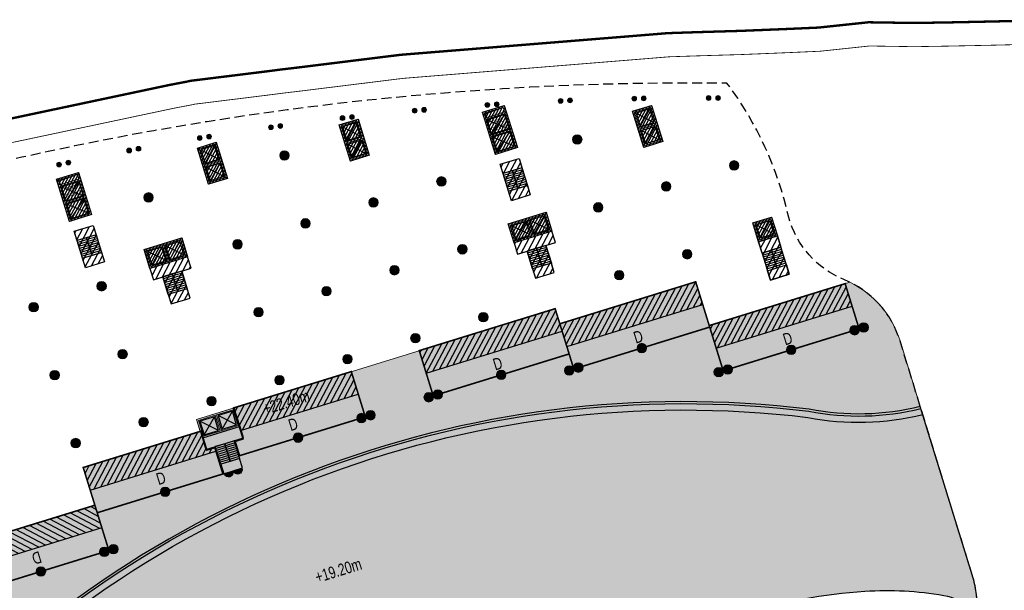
# Model space of a CAD drawing. Header units: millimetres. Extents: x -1402 to -179, y -280 to 6164.
# Tile 89 of 212: x -646 to -521, y 2191 to 2263. Entities that reach past the tile are written whole.
import ezdxf

# ---------------------------------------------------------------- set-up
doc = ezdxf.new("R2010")
doc.units = ezdxf.units.MM
for name, pattern in [('AJN-Limite', [1.25, 0.5, -0.25, 0, -0.25, 0, -0.25]), ('AJN-Projection', [0.375, 0.25, -0.125]), ('DASH', [0.35, 0.25, -0.1])]:
    doc.linetypes.add(name, pattern=pattern)
doc.layers.get('0').update_dxf_attribs({"linetype": 'CONTINUOUS'})
for name, color, linetype, lineweight in [('AJN-2-POT 120', 2, 'CONTINUOUS', 20), ('AJN-2-POT 60', 2, 'CONTINUOUS', 20), ('AJN-2-SBT-C', 2, 'CONTINUOUS', 20), ('AJN-5-ASC-C', 230, 'CONTINUOUS', 30), ('AJN-7-500-A', 10, 'CONTINUOUS', 18), ('AJN-8-252-H', 252, 'CONTINUOUS', 20), ('GEO-1-LIM-V', 10, 'AJN-Limite', 25)]:
    doc.layers.add(name, color=color, linetype=linetype, lineweight=lineweight)
for name, color, linetype, true_color in [('AJN-2-SBT-H', 7, 'CONTINUOUS', 0x6e6e6e), ('AJN-9-SRF-MARINHORIZON-CIRCULATION 50 %', 7, 'CONTINUOUS', 0xff80ff), ('AJN-9-SRF-MARINHORIZON-CIRUCLATION 100 %', 7, 'CONTINUOUS', 0xd100d1), ('AJN-9-SRF-MARINHORIZON-HOUSING DUPLEX', 7, 'CONTINUOUS', 0x96cd7e)]:
    doc.layers.add(name, color=color, linetype=linetype, true_color=true_color)
for name, color, linetype in [('AJN-2-SBT-P', 251, 'AJN-Projection'), ('AJN-2-SBT-V', 51, 'CONTINUOUS'), ('AJN-8-251-H', 251, 'CONTINUOUS'), ('AJN-8-254-H', 254, 'CONTINUOUS')]:
    doc.layers.add(name, color=color, linetype=linetype)
doc.layers.add('AJN-6-Etang', color=7, linetype='CONTINUOUS', lineweight=15, true_color=0x46a499)
doc.styles.get("Standard").update_dxf_attribs({"font": 'rs.shx', "bigfont": 'hztxt.shx'})

# ---------------------------------------------------------------- blocks, each defined once
blk = doc.blocks.new('1.20diam')
at = {"layer": 'AJN-2-SBT-H'}
h = blk.add_hatch(color=256, dxfattribs=at)
h.dxf.hatch_style = 1
edge = h.paths.add_edge_path()
edge.add_arc((0, 0), 0.6, 0, 360)
at = {"layer": 'AJN-2-POT 120', "linetype": 'Continuous'}
blk.add_circle((0, 0), 0.6, dxfattribs=at)
blk = doc.blocks.new('0.60diam')
at = {"layer": 'AJN-2-SBT-H'}
h = blk.add_hatch(color=256, dxfattribs=at)
h.dxf.hatch_style = 1
edge = h.paths.add_edge_path()
edge.add_arc((0, 5.684341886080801e-14), 0.3, 0, 360)
at = {"layer": 'AJN-2-POT 60', "linetype": 'Continuous'}
blk.add_circle((0, 5.684341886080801e-14), 0.3, dxfattribs=at)
blk = doc.blocks.new('POT 2X0.6')
at = {"layer": 'AJN-2-POT 60'}
for p in [(-0.599999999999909, 0), (-0.599999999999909, 0), (0.6000000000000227, 0), (0.6000000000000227, 0)]:
    blk.add_blockref('0.60diam', p, dxfattribs=at)
blk = doc.blocks.new('A$C46E24FA1')
at = {"layer": 'AJN-2-SBT-V', "linetype": 'Continuous'}
for p, q in [((-2.273736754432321e-13, 2.340000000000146), (1.249999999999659, 2.340000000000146)), ((0, 0), (0, 2.3400000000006)), ((-3.410605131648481e-13, 2.079999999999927), (1.249999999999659, 2.079999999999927)), ((-2.273736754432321e-13, 1.819999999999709), (1.249999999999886, 1.820000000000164)), ((-1.13686837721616e-13, 1.559999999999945), (1.249999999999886, 1.559999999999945)), ((0, 1.299999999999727), (1.25, 1.300000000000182)), ((1.250000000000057, 2.3400000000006), (1.250000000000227, 0)), ((0, 1.039999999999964), (1.250000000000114, 1.039999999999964)), ((0, 0.7799999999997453), (1.249999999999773, 0.7800000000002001)), ((0, 0.5199999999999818), (1.25, 0.5199999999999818)), ((-1.13686837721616e-13, 0.2600000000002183), (1.25, 0.2600000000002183)), ((0, 0), (1.250000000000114, 0))]:
    blk.add_line(p, q, dxfattribs=at)
blk = doc.blocks.new('A$C0264420A')
at = {"layer": 'AJN-9-SRF-MARINHORIZON-CIRCULATION 50 %'}
h = blk.add_hatch(dxfattribs=at)
h.set_pattern_fill('ANSI31', color=256, scale=0.2)
h.set_pattern_definition([(45, (501.2276971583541, -440.6539288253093), (-0.4490128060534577, 0.4490128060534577), [])])
h.paths.add_polyline_path([(-1.250000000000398, 4.840000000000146), (1.250000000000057, 4.840000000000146), (1.250000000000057, 0), (-1.250000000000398, 0)])
at = {"layer": 'AJN-2-SBT-V', "flags": 128}
for points in [[(-1.250000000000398, 3.590000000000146), (-1.250000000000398, 4.840000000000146), (1.249999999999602, 4.840000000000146), (1.249999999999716, 3.590000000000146), (-1.250000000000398, 3.590000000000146)], [(-1.250000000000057, 0), (-1.250000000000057, 1.25), (1.249999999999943, 1.25), (1.250000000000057, 0), (-1.250000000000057, 0)]]:
    blk.add_lwpolyline(points, dxfattribs=at)
at = {"layer": 'AJN-9-SRF-MARINHORIZON-CIRCULATION 50 %'}
blk.add_lwpolyline([(-1.250000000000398, 4.840000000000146), (1.250000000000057, 4.840000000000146), (1.250000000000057, 0), (-1.250000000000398, 0)], close=True, dxfattribs=at)
at = {"linetype": 'Continuous', "rotation": 180}
for p in [(-3.410605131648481e-13, 3.590000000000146), (1.249999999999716, 3.590000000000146)]:
    blk.add_blockref('A$C46E24FA1', p, dxfattribs=at)
blk = doc.blocks.new('A$C63A44B90')
at = {"layer": 'AJN-2-SBT-H'}
h = blk.add_hatch(color=256, dxfattribs=at)
h.dxf.hatch_style = 1
h.paths.add_polyline_path([(-1.449999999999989, 0), (1.449999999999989, 8.881784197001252e-16), (1.449999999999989, 5.600000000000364), (-1.449999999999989, 5.600000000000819)])
h.paths.add_polyline_path([(-1.25, 4.799999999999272), (1.25, 4.799999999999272), (1.249999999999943, 5.400000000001), (-1.250000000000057, 5.400000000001)], flags=16)
h.paths.add_polyline_path([(1.25, 4.599999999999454), (1.25, 2.499999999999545), (-1.25, 2.499999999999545), (-1.25, 4.599999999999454)], flags=16)
h.paths.add_polyline_path([(1.149999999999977, 4.5), (1.149999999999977, 2.599999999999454), (-1.150000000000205, 2.599999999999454), (-1.150000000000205, 4.5)], flags=0)
h.paths.add_polyline_path([(1.25, 2.299999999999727), (1.25, 0.1999999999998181), (-1.25, 0.1999999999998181), (-1.25, 2.299999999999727)], flags=16)
h.paths.add_polyline_path([(1.149999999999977, 2.199999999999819), (1.149999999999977, 0.2999999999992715), (-1.150000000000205, 0.2999999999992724), (-1.150000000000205, 2.199999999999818)], flags=0)
h.paths.add_polyline_path([(-0.9275884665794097, 2.59974879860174), (0.9249672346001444, 2.599748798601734), (0.9249672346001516, 4.498285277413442), (-0.9275884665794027, 4.498285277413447)], flags=8)
at = {"layer": 'AJN-9-SRF-MARINHORIZON-CIRUCLATION 100 %'}
h = blk.add_hatch(dxfattribs=at)
h.set_pattern_fill('ANSI31', color=256, scale=0.1, angle=342.8336973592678)
h.set_pattern_definition([(44.99999999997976, (4295.467990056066, -2573.973389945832), (-0.2245064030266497, 0.2245064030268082), [])])
h.paths.add_polyline_path([(1.449999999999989, 0), (1.450000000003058, 5.599999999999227), (-1.449999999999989, 5.600000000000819), (-1.449999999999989, 8.881784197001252e-16)])
at = {"layer": 'AJN-2-SBT-C', "flags": 128}
for points in [[(-1.449999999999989, 0), (1.449999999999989, 0), (1.449999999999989, 5.600000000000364), (-1.449999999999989, 5.600000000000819)], [(-1.250000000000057, 5.400000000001), (1.249999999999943, 5.400000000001), (1.25, 4.799999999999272), (-1.25, 4.799999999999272)], [(1.25, 2.499999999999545), (-1.25, 2.499999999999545), (-1.25, 4.599999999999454), (1.25, 4.599999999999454)], [(-1.25, 0.1999999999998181), (-1.25, 2.299999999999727), (1.25, 2.299999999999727), (1.25, 0.1999999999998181)]]:
    blk.add_lwpolyline(points, close=True, dxfattribs=at)
at = {"layer": 'AJN-5-ASC-C'}
for p, q in [((1.149999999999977, 4.5), (-1.150000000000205, 2.599999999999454)), ((-1.150000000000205, 4.5), (1.149999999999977, 2.599999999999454)), ((1.149999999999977, 0.2999999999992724), (-1.150000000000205, 2.199999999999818)), ((-1.150000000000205, 0.2999999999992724), (1.149999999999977, 2.199999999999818))]:
    blk.add_line(p, q, dxfattribs=at)
at = {"layer": 'AJN-5-ASC-C', "flags": 128}
for points in [[(1.149999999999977, 4.5), (1.149999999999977, 2.599999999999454), (-1.150000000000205, 2.599999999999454), (-1.150000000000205, 4.5)], [(1.149999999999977, 0.2999999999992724), (1.149999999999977, 2.199999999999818), (-1.150000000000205, 2.199999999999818), (-1.150000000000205, 0.2999999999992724)]]:
    blk.add_lwpolyline(points, close=True, dxfattribs=at)
at = {"layer": 'AJN-8-251-H', "flags": 128}
blk.add_lwpolyline([(1.249999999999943, 5.400000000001), (-1.149999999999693, 5.300000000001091), (-1.249999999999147, 4.800000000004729)], dxfattribs=at)
at = {"layer": 'AJN-9-SRF-MARINHORIZON-CIRUCLATION 100 %'}
blk.add_lwpolyline([(-1.449999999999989, 5.600000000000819), (1.450000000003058, 5.599999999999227), (1.449999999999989, 0), (-1.449999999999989, 0)], close=True, dxfattribs=at)
at = {"layer": 'AJN-7-500-A', "insert": (-1.13686837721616e-13, 3.549999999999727), "char_height": 0.5, "attachment_point": 5}
blk.add_mtext_dynamic_manual_height_columns('{\\fSwis721 LtCn BT|b0|i0|c0|p34;FIRE\\PFITING}', width=11.10498822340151, gutter_width=35.69431197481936, heights=[0], dxfattribs=at)
blk = doc.blocks.new('A$C122A62CA')
at = {"layer": 'AJN-2-SBT-H'}
h = blk.add_hatch(color=256, dxfattribs=at)
h.dxf.hatch_style = 1
h.paths.add_polyline_path([(-1.250000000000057, -4.799999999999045), (1.249999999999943, -4.799999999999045), (1.249999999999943, 2.273736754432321e-13), (-1.249999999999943, -2.273736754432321e-13)])
h.paths.add_polyline_path([(1.050000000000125, -4.599999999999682), (1.050000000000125, -2.499999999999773), (-1.050000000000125, -2.499999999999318), (-1.050000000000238, -4.599999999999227)], flags=16)
h.paths.add_polyline_path([(1.050000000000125, -2.299999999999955), (-1.050000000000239, -2.2999999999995), (-1.050000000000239, -0.1999999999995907), (1.050000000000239, -0.2000000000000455)], flags=16)
at = {"layer": 'AJN-9-SRF-MARINHORIZON-CIRUCLATION 100 %'}
h = blk.add_hatch(dxfattribs=at)
h.set_pattern_fill('ANSI31', color=256, scale=0.1, angle=342.8336973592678)
h.set_pattern_definition([(44.99999999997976, (4295.667990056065, -2579.573389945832), (-0.2245064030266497, 0.2245064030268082), [])])
h.paths.add_polyline_path([(1.249999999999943, -4.799999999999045), (1.249999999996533, -6.822320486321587e-13), (-1.250000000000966, 6.821210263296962e-13), (-1.250000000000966, -4.799999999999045)])
at = {"layer": 'AJN-2-SBT-C', "flags": 128}
for points in [[(-1.249999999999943, -2.273736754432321e-13), (1.249999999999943, 2.273736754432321e-13), (1.249999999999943, -4.799999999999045), (-1.250000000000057, -4.799999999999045)], [(-1.050000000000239, -0.1999999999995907), (-1.050000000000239, -2.2999999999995), (1.050000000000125, -2.299999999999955), (1.050000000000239, -0.2000000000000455)], [(1.050000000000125, -4.599999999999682), (1.050000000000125, -2.499999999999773), (-1.050000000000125, -2.499999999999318), (-1.050000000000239, -4.599999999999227)]]:
    blk.add_lwpolyline(points, close=True, dxfattribs=at)
at = {"layer": 'AJN-5-ASC-C'}
for p, q in [((-0.9000000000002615, -0.3499999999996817), (0.9000000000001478, -2.149999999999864)), ((-0.9000000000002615, -2.149999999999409), (0.9000000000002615, -0.3500000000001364)), ((-0.9000000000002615, -4.449999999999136), (0.9000000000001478, -2.649999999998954)), ((-0.9000000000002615, -2.649999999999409), (0.9000000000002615, -4.449999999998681))]:
    blk.add_line(p, q, dxfattribs=at)
for points in [[(-0.9000000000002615, -0.3499999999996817), (-0.9000000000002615, -2.149999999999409), (0.9000000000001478, -2.149999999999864), (0.9000000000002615, -0.3500000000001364)], [(-0.9000000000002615, -4.449999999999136), (-0.9000000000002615, -2.649999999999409), (0.9000000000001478, -2.649999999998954), (0.9000000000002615, -4.449999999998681)]]:
    blk.add_lwpolyline(points, close=True, dxfattribs=at)
at = {"layer": 'AJN-9-SRF-MARINHORIZON-CIRUCLATION 100 %'}
blk.add_lwpolyline([(-1.250000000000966, 6.821210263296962e-13), (1.249999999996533, -6.821210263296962e-13), (1.249999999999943, -4.799999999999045), (-1.250000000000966, -4.799999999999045)], close=True, dxfattribs=at)
blk = doc.blocks.new('A$C74AA591F')
at = {"layer": 'AJN-2-SBT-H'}
h = blk.add_hatch(color=256, dxfattribs=at)
h.dxf.hatch_style = 1
h.paths.add_polyline_path([(-1.799999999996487, -2.499999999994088), (-1.799999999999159, -2.299999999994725), (-2.300000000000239, -2.29999999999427), (-2.299999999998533, -0.1999999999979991), (-0.1000000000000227, -0.1999999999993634), (-0.1000000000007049, -2.299999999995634), (-0.5999999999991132, -2.299999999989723), (-0.5999999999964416, -2.499999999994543), (0.600000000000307, -2.499999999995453), (0.5999999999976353, -2.299999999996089), (0.09999999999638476, -2.299999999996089), (0.0999999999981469, -0.1999999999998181), (2.299999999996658, -0.2000000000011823), (2.299999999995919, -2.299999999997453), (1.79999999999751, -2.299999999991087), (1.800000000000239, -2.499999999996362), (2.499999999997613, -2.499999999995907), (2.499999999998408, -1.364242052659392e-12), (-2.499999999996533, 4.547473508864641e-13), (-2.499999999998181, -2.499999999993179)])
at = {"layer": 'AJN-9-SRF-MARINHORIZON-CIRCULATION 50 %'}
h = blk.add_hatch(dxfattribs=at)
h.set_pattern_fill('ANSI31', color=256, scale=0.2, angle=342.8336973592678)
h.set_pattern_definition([(44.99999999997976, (4351.085152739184, -2587.403389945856), (-0.4490128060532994, 0.4490128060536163), [])])
h.paths.add_polyline_path([(1.250000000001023, -3.999999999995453), (2.49999999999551, -3.999999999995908), (2.499999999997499, -2.5), (-2.499999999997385, -2.499999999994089), (-2.499999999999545, -3.999999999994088), (-1.250000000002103, -3.999999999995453), (-1.250000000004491, -7.589999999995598), (1.249999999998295, -7.589999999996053)])
at = {"layer": 'AJN-9-SRF-MARINHORIZON-CIRUCLATION 100 %'}
h = blk.add_hatch(dxfattribs=at)
h.set_pattern_fill('ANSI31', color=256, scale=0.1, angle=342.8336973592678)
h.set_pattern_definition([(44.99999999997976, (4294.417990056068, -2579.573389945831), (-0.2245064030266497, 0.2245064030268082), [])])
h.paths.add_polyline_path([(-2.499999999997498, 1.36413103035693e-12), (-2.499999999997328, -2.499999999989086), (2.499999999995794, -2.499999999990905), (2.499999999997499, -1.364242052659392e-12)])
at = {"layer": 'AJN-2-SBT-C', "flags": 128}
blk.add_lwpolyline([(-0.5999999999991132, -2.299999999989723), (-0.5999999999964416, -2.499999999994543), (0.600000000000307, -2.499999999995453), (0.5999999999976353, -2.299999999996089), (0.09999999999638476, -2.299999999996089), (0.0999999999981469, -0.1999999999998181), (2.299999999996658, -0.2000000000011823), (2.299999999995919, -2.299999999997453), (1.79999999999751, -2.299999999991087), (1.800000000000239, -2.499999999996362), (2.499999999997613, -2.499999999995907), (2.499999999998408, -1.364242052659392e-12), (-2.499999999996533, 4.547473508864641e-13), (-2.499999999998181, -2.499999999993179), (-1.799999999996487, -2.499999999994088), (-1.799999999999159, -2.299999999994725), (-2.300000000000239, -2.29999999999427), (-2.299999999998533, -0.1999999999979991), (-0.1000000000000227, -0.1999999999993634), (-0.1000000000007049, -2.299999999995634)], close=True, dxfattribs=at)
at = {"layer": 'AJN-2-SBT-V'}
for p, q in [((-0.5999999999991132, -2.299999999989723), (-1.799999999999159, -2.299999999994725)), ((1.79999999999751, -2.299999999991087), (0.5999999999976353, -2.299999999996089))]:
    blk.add_line(p, q, dxfattribs=at)
at = {"layer": 'AJN-2-SBT-V', "flags": 128}
for points in [[(2.499999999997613, -2.499999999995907), (-2.499999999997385, -2.499999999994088), (-2.499999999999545, -3.999999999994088), (2.499999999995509, -3.999999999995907)], [(-1.250000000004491, -6.339999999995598), (-1.250000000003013, -7.589999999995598), (1.249999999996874, -7.589999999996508), (1.249999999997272, -6.339999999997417)]]:
    blk.add_lwpolyline(points, close=True, dxfattribs=at)
at = {"layer": 'AJN-5-ASC-C'}
for p, q in [((-0.2499999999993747, -2.149999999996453), (-2.149999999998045, -0.3499999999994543)), ((-2.149999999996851, -2.149999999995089), (-0.2499999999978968, -0.3500000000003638)), ((2.149999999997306, -2.149999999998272), (0.2499999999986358, -0.3500000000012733)), ((0.2499999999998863, -2.149999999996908), (2.149999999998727, -0.3500000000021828))]:
    blk.add_line(p, q, dxfattribs=at)
for points in [[(-0.2499999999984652, -2.149999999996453), (-0.2499999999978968, -0.3500000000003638), (-2.149999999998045, -0.3499999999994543), (-2.149999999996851, -2.149999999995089)], [(2.149999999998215, -2.149999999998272), (2.149999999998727, -0.3500000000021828), (0.2499999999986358, -0.3500000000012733), (0.2499999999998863, -2.149999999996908)]]:
    blk.add_lwpolyline(points, close=True, dxfattribs=at)
at = {"layer": 'AJN-9-SRF-MARINHORIZON-CIRCULATION 50 %'}
blk.add_lwpolyline([(-1.250000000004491, -7.589999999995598), (1.249999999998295, -7.589999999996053), (1.250000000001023, -3.999999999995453), (2.499999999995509, -3.999999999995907), (2.499999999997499, -2.5), (-2.499999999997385, -2.499999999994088), (-2.499999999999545, -3.999999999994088), (-1.250000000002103, -3.999999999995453)], close=True, dxfattribs=at)
at = {"layer": 'AJN-9-SRF-MARINHORIZON-CIRUCLATION 100 %'}
blk.add_lwpolyline([(-2.499999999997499, 1.364242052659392e-12), (2.499999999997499, -1.364242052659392e-12), (2.499999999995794, -2.499999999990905), (-2.499999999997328, -2.499999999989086)], close=True, dxfattribs=at)
at = {"linetype": 'Continuous', "rotation": 179.9999999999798}
for p in [(-1.932676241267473e-12, -3.999999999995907), (1.249999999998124, -3.999999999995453)]:
    blk.add_blockref('A$C46E24FA1', p, dxfattribs=at)
blk = doc.blocks.new('A$C34226821')
at = {"layer": 'AJN-2-SBT-H'}
h = blk.add_hatch(color=256, dxfattribs=at)
h.dxf.hatch_style = 1
h.paths.add_polyline_path([(-1.25, -2.499999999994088), (-0.5000000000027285, -2.499999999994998), (-0.5, -2.299999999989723), (-1.049999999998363, -2.299999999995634), (-1.049999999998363, -0.1999999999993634), (1.050000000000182, -0.1999999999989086), (1.050000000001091, -2.29999999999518), (0.5, -2.29999999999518), (0.4999999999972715, -2.499999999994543), (1.249999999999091, -2.499999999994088), (1.249999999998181, 4.547473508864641e-13), (-1.25, 4.547473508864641e-13)])
at = {"layer": 'AJN-9-SRF-MARINHORIZON-CIRCULATION 50 %'}
h = blk.add_hatch(dxfattribs=at)
h.set_pattern_fill('ANSI31', color=256, scale=0.2, angle=162.833697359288)
h.set_pattern_definition([(225, (-4351.0851527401, 2577.973389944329), (0.4490128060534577, -0.4490128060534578), [])])
h.paths.add_polyline_path([(-1.250000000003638, -7.589999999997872), (1.249999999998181, -7.589999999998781), (1.249999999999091, -2.499999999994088), (-1.250000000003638, -2.499999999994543)])
at = {"layer": 'AJN-9-SRF-MARINHORIZON-CIRUCLATION 100 %'}
h = blk.add_hatch(dxfattribs=at)
h.set_pattern_fill('ANSI31', color=256, scale=0.1, angle=162.833697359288)
h.set_pattern_definition([(225, (-4293.267990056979, 2577.073389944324), (0.2245064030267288, -0.2245064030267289), [])])
h.paths.add_polyline_path([(1.249999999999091, -2.499999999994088), (1.249999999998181, 4.547473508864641e-13), (-1.249999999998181, -4.549693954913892e-13), (-1.249999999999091, -2.499999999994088)])
at = {"layer": 'AJN-2-SBT-C', "flags": 128}
blk.add_lwpolyline([(0.5, -2.29999999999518), (1.050000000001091, -2.29999999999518), (1.050000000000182, -0.1999999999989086), (-1.049999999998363, -0.1999999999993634), (-1.049999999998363, -2.299999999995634), (-0.5, -2.299999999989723), (-0.5000000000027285, -2.499999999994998), (-1.25, -2.499999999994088), (-1.25, 4.547473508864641e-13), (1.249999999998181, 4.547473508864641e-13), (1.249999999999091, -2.499999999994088), (0.4999999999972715, -2.499999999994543)], close=True, dxfattribs=at)
at = {"layer": 'AJN-2-SBT-V'}
blk.add_line((0.5, -2.299999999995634), (-0.5000000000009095, -2.299999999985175), dxfattribs=at)
at = {"layer": 'AJN-2-SBT-V', "flags": 128}
for points in [[(-1.25, -2.499999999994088), (1.249999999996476, -2.499999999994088), (1.249999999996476, -3.999999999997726), (-1.25, -3.999999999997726)], [(1.249999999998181, -6.339999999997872), (1.249999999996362, -7.589999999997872), (-1.250000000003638, -7.589999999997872), (-1.250000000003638, -6.339999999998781)]]:
    blk.add_lwpolyline(points, close=True, dxfattribs=at)
at = {"layer": 'AJN-5-ASC-C'}
for p, q in [((-0.8999999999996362, -2.149999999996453), (0.8999999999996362, -0.3500000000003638)), ((0.8999999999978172, -2.149999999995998), (-0.9000000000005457, -0.3500000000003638))]:
    blk.add_line(p, q, dxfattribs=at)
blk.add_lwpolyline([(-0.9000000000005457, -2.149999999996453), (-0.9000000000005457, -0.3500000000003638), (0.8999999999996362, -0.3500000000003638), (0.8999999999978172, -2.149999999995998)], close=True, dxfattribs=at)
at = {"layer": 'AJN-9-SRF-MARINHORIZON-CIRCULATION 50 %'}
blk.add_lwpolyline([(1.249999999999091, -2.499999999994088), (-1.250000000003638, -2.499999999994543), (-1.250000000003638, -7.589999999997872), (1.249999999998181, -7.589999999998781)], close=True, dxfattribs=at)
at = {"layer": 'AJN-9-SRF-MARINHORIZON-CIRUCLATION 100 %'}
blk.add_lwpolyline([(1.249999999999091, -2.499999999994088), (-1.249999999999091, -2.499999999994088), (-1.249999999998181, -4.547473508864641e-13), (1.249999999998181, 4.547473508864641e-13)], close=True, dxfattribs=at)
at = {"linetype": 'Continuous', "xscale": -1, "rotation": 180}
for p in [(-1.250000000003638, -3.999999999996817), (-3.637978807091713e-12, -3.999999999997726)]:
    blk.add_blockref('A$C46E24FA1', p, dxfattribs=at)
blk = doc.blocks.new('POT 2X1.2')
at = {"layer": 'AJN-2-POT 120', "linetype": 'Continuous', "rotation": 321.8181818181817}
for p in [(-0.6000000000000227, 0), (0.5999999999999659, 0)]:
    blk.add_blockref('1.20diam', p, dxfattribs=at)
blk = doc.blocks.new('A$C031E58AA')
at = {"layer": 'AJN-2-SBT-H'}
h = blk.add_hatch(color=256, dxfattribs=at)
h.dxf.hatch_style = 1
h.paths.add_polyline_path([(-0.6, 0, 1), (0.6, 0)])
at = {"layer": 'AJN-2-POT 120', "linetype": 'Continuous'}
blk.add_line((0.6000000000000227, 0), (-0.6000000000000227, 0), dxfattribs=at)
blk.add_arc((0, 7.73070496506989e-12), 0.6, 180.0000000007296, 359.9999999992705, dxfattribs=at)
blk = doc.blocks.new('A$C4C7835BE')
for p in [(-0.6000000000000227, 0), (0.6000000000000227, 0)]:
    blk.add_blockref('A$C031E58AA', p)
blk = doc.blocks.new('A$C614F37DA')
at = {"layer": 'AJN-2-SBT-H'}
h = blk.add_hatch(color=256, dxfattribs=at)
h.dxf.hatch_style = 1
h.paths.add_polyline_path([(-2.499999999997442, 9.094808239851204e-13), (-2.499999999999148, -2.499999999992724), (2.499999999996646, -2.499999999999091), (2.499999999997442, -9.09508579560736e-13)])
h.paths.add_polyline_path([(2.299999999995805, -0.2000000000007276), (2.299999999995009, -2.299999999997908), (0.09999999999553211, -2.299999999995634), (0.09999999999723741, -0.1999999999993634)], flags=16)
h.paths.add_polyline_path([(2.149999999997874, -0.350000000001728), (2.149999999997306, -2.149999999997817), (0.2499999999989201, -2.149999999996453), (0.2499999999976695, -0.3500000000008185)], flags=0)
h.paths.add_polyline_path([(-0.1000000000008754, -0.1999999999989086), (-0.1000000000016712, -2.299999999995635), (-2.300000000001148, -2.299999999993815), (-2.299999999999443, -0.1999999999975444)], flags=16)
h.paths.add_polyline_path([(-0.2499999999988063, -0.3499999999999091), (-0.2499999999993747, -2.149999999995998), (-2.14999999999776, -2.149999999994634), (-2.149999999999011, -0.3499999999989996)], flags=0)
at = {"layer": 'AJN-2-SBT-C', "flags": 128}
for points in [[(2.499999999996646, -2.499999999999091), (2.499999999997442, -9.094947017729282e-13), (-2.499999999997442, 9.094947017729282e-13), (-2.499999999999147, -2.499999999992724)], [(-0.1000000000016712, -2.299999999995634), (-2.300000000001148, -2.299999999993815), (-2.299999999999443, -0.1999999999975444), (-0.1000000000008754, -0.1999999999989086)], [(2.299999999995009, -2.299999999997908), (0.09999999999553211, -2.299999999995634), (0.09999999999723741, -0.1999999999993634), (2.299999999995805, -0.2000000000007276)]]:
    blk.add_lwpolyline(points, close=True, dxfattribs=at)
at = {"layer": 'AJN-2-SBT-V', "flags": 128}
for points in [[(2.499999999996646, -2.499999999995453), (-2.499999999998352, -2.499999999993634), (-2.500000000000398, -3.999999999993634), (2.4999999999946, -3.999999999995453)], [(-1.2500000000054, -6.339999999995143), (-1.250000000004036, -7.589999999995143), (1.249999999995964, -7.589999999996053), (1.249999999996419, -6.339999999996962)]]:
    blk.add_lwpolyline(points, close=True, dxfattribs=at)
at = {"layer": 'AJN-5-ASC-C'}
for p, q in [((-0.2500000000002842, -2.149999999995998), (-2.149999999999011, -0.3499999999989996)), ((-2.14999999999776, -2.149999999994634), (-0.2499999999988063, -0.3499999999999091)), ((2.149999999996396, -2.149999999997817), (0.2499999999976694, -0.3500000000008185)), ((0.24999999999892, -2.149999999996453), (2.149999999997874, -0.350000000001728))]:
    blk.add_line(p, q, dxfattribs=at)
for points in [[(-0.2499999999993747, -2.149999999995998), (-0.2499999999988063, -0.3499999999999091), (-2.149999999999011, -0.3499999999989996), (-2.14999999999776, -2.149999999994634)], [(2.149999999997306, -2.149999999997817), (2.149999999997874, -0.350000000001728), (0.2499999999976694, -0.3500000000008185), (0.24999999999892, -2.149999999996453)]]:
    blk.add_lwpolyline(points, close=True, dxfattribs=at)
at = {"linetype": 'Continuous', "rotation": 179.9999999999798}
for p in [(-2.785327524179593e-12, -3.999999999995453), (1.249999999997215, -3.999999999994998)]:
    blk.add_blockref('A$C46E24FA1', p, dxfattribs=at)
blk = doc.blocks.new('A$C64DA66A7')
at = {"layer": 'AJN-9-SRF-MARINHORIZON-HOUSING DUPLEX'}
h = blk.add_hatch(dxfattribs=at)
h.set_pattern_fill('ANSI31', color=256, scale=0.2)
h.set_pattern_definition([(45, (19.22769715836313, -2233.063928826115), (-0.4490128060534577, 0.4490128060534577), [])])
h.paths.add_polyline_path([(16.64999999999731, 3.000000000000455), (16.64999999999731, 3.489999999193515), (15.60000000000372, 3.48999999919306), (15.6000000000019, 5.999999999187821), (0, 6), (0, 3)])
at = {"layer": 'AJN-2-SBT-C', "const_width": 0.2, "flags": 128}
blk.add_lwpolyline([(0, 6), (15.6000000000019, 5.999999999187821), (15.60000000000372, 3.48999999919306), (16.64999999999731, 3.489999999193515), (16.64999999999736, 0), (0, 0)], close=True, dxfattribs=at)
at = {"layer": 'AJN-9-SRF-MARINHORIZON-HOUSING DUPLEX'}
blk.add_line((0, 3), (16.64999999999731, 3.000000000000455), dxfattribs=at)
at = {"layer": 'AJN-7-500-A', "insert": (9.00000000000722, 1.799999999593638), "char_height": 1.5, "attachment_point": 5, "rotation": 359.9999999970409}
blk.add_mtext_dynamic_manual_height_columns('{\\fSwis721 LtCn BT|b0|i0|c0|p34;D}', width=58.7580560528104, gutter_width=35.69431197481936, heights=[0], dxfattribs=at)
blk = doc.blocks.new('A$C735C561C')
at = {"layer": 'AJN-9-SRF-MARINHORIZON-HOUSING DUPLEX'}
h = blk.add_hatch(dxfattribs=at)
h.set_pattern_fill('ANSI31', color=256, scale=0.2)
h.set_pattern_definition([(45, (-16.7723028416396, -2234.653928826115), (-0.4490128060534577, 0.4490128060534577), [])])
h.paths.add_polyline_path([(-15.6000000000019, 5.999999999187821), (-15.60000000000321, 3.000000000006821), (0, 3), (0, 6)])
at = {"layer": 'AJN-2-SBT-C', "const_width": 0.2, "flags": 128}
blk.add_lwpolyline([(0, 6), (-15.6000000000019, 5.999999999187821), (-15.60000000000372, 1.899999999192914), (-16.64999999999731, 1.899999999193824), (-16.64999999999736, 0), (0, 0)], close=True, dxfattribs=at)
at = {"layer": 'AJN-9-SRF-MARINHORIZON-HOUSING DUPLEX'}
blk.add_line((-15.60000000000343, 3.000000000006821), (0, 3), dxfattribs=at)
at = {"layer": 'AJN-7-500-A', "insert": (-8.999999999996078, 1.799999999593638), "char_height": 1.5, "attachment_point": 5, "rotation": 359.9999999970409}
blk.add_mtext_dynamic_manual_height_columns('{\\fSwis721 LtCn BT|b0|i0|c0|p34;D}', width=58.7580560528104, gutter_width=35.69431197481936, heights=[0], dxfattribs=at)
blk = doc.blocks.new('A$C50935A05')
at = {"layer": 'AJN-9-SRF-MARINHORIZON-HOUSING DUPLEX'}
h = blk.add_hatch(dxfattribs=at)
h.set_pattern_fill('ANSI31', color=256, scale=0.2)
h.set_pattern_definition([(45, (447.2276971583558, -1023.563928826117), (-0.4490128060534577, 0.4490128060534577), [])])
h.paths.add_polyline_path([(-18, 6.000000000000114), (-18, 3.000000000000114), (0, 3.000000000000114), (0, 6.000000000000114)])
at = {"layer": 'AJN-2-SBT-C', "const_width": 0.2, "flags": 128}
blk.add_lwpolyline([(-18, 6.000000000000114), (0, 6.000000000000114), (0, 0), (-18, 0)], close=True, dxfattribs=at)
at = {"layer": 'AJN-9-SRF-MARINHORIZON-HOUSING DUPLEX'}
blk.add_line((-18, 3.000000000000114), (0, 3.000000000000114), dxfattribs=at)
at = {"layer": 'AJN-7-500-A', "insert": (-9.000000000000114, 1.499999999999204), "char_height": 1.5, "attachment_point": 5, "rotation": 359.9999999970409}
blk.add_mtext_dynamic_manual_height_columns('{\\fSwis721 LtCn BT|b0|i0|c0|p34;D}', width=58.7580560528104, gutter_width=35.69431197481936, heights=[0], dxfattribs=at)

msp = doc.modelspace()

# ---------------------------------------------------------------- hatches: boundary and pattern name
at = {"layer": 'AJN-6-Etang', "linetype": 'Continuous', "transparency": 33554687}
h = msp.add_hatch(color=256, dxfattribs=at)
h.dxf.hatch_style = 1
h.set_gradient(color1=(181, 223, 247), rotation=200, centered=1, tint=0.800000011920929, name='INVCURVED')
edge = h.paths.add_edge_path()
edge.add_arc((-536.1331980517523, 2149.417541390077), 41.76902211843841, 80.08128101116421, 93.81348574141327, ccw=False)
edge.add_arc((-529.9721789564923, 2184.650621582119), 6.001325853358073, 8.314213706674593, 80.08128101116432, ccw=False)
edge.add_line((-524.0339273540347, 2185.518423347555), (-524.8218382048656, 2190.909992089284))
edge.add_arc((-539.6641874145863, 2188.740966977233), 15.00000000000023, 8.314213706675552, 17.11641258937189)
edge.add_line((-525.3285562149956, 2193.155678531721), (-531.8922719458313, 2214.46964363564))
edge.add_arc((-539.6903833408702, 2246.37856248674), 32.84797776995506, 259.0174260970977, 283.7331395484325, ccw=False)
edge.add_arc((-561.8123215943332, 2084.378913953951), 130.7194739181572, 83.02942774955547, 139.3583344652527)
edge.add_arc((-801.5518826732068, 2308.592369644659), 197.7256147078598, 293.8823795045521, 315.3027358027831, ccw=False)
edge.add_arc((-691.6662761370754, 2057.774338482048), 76.11284403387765, 109.1621766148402, 113.0774477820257, ccw=False)
edge.add_arc((-700.3908612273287, 2082.881288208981), 49.53320314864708, 76.1865285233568, 109.16217663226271, ccw=False)
edge.add_arc((6736.442926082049, 43252.96636338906), 41786.9397942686, 259.764921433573, 259.7784708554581)
edge.add_arc((-676.0644756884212, 2153.926779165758), 24.85499872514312, 263.5898590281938, 326.3375928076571)
edge.add_arc((-2060.139441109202, 2981.808366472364), 1637.60381086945, 329.0722052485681, 329.5217709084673)
edge.add_arc((-607.3271954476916, 2127.944119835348), 47.56153281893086, 102.10276570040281, 150.7305022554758, ccw=False)
edge.add_arc((-545.9599434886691, 1928.331226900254), 256.247943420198, 101.20186661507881, 106.16469985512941, ccw=False)
edge.add_line((-595.7402857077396, 2179.697346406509), (-581.894087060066, 2182.067430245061))
edge.add_arc((-618.1463783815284, 2405.268334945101), 226.1257890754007, 279.2254205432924, 286.4139132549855)
edge.add_arc((-534.1899581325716, 2120.26442650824), 70.98682985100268, 93.8134857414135, 106.41391325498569, ccw=False)
at = {"layer": 'AJN-8-254-H'}
h = msp.add_hatch(color=255, dxfattribs=at)
h.dxf.hatch_style = 1
h.paths.add_polyline_path([(-534.4543508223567, 2222.789335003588, 0.2070975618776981), (-540.8135035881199, 2230.230413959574), (-558.6068007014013, 2224.733933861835), (-560.3186484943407, 2230.27555610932), (-577.5167865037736, 2224.962925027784), (-578.1070788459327, 2226.873829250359), (-623.4910541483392, 2212.854386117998), (-623.0217717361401, 2211.335217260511), (-637.8312794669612, 2206.7604516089), (-636.3555486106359, 2201.983191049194), (-651.165056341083, 2197.408425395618), (-651.6343387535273, 2198.927594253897), (-656.4086478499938, 2197.442308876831), (-652.8954225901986, 2186.069237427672), (-676.0945145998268, 2172.49885998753), (-674.5797734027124, 2169.909350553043), (-692.2747545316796, 2159.558619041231), (-691.4719416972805, 2158.18617904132), (-722.5460548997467, 2140.009284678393), (-721.7432420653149, 2138.636844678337), (-735.1223741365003, 2130.810681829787, -0.2048362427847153), (-749.4903189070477, 2136.686230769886, 0.1509708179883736), (-735.0350987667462, 2124.644530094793, 0.2243781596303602), (-727.3529990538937, 2125.002478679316, -0.02131047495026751), (-721.5006108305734, 2127.796317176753, 0.09373704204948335), (-661.0019790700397, 2169.519930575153, -0.2508528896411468), (-545.9482657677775, 2214.13218980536, 0.1082626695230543), (-531.8922719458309, 2214.469643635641)])

# ---------------------------------------------------------------- linework, layer by layer
at = {"layer": 'AJN-2-SBT-P', "ltscale": 5, "flags": 128}
msp.add_lwpolyline([(-767.6830869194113, 2172.148074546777, -0.05121987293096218), (-760.7108442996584, 2164.390733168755, -0.08997890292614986), (-756.5121108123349, 2155.404548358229, 0.02060412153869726), (-755.4064137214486, 2150.675734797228, 0.06468475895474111), (-749.490318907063, 2136.686230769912, 0.03286619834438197), (-732.1687331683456, 2109.756508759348, 0.002338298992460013), (-729.3480626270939, 2106.256450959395, 0.01445521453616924), (-711.1978379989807, 2085.221318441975, 0.08916851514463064), (-704.9170514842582, 2080.425665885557, 0.3184438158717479), (-696.5850652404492, 2081.619676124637, 0.07982005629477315), (-692.9450630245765, 2086.382337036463, -0.007477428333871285), (-687.9677464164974, 2095.317687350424, -0.04115969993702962), (-685.263491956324, 2099.224564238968, -0.02993334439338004), (-663.9580859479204, 2122.205656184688, 0.1132434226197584), (-647.8496234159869, 2144.993567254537, -0.01578281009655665), (-646.0592934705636, 2149.367558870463, -0.02498436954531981), (-643.8799997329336, 2153.561335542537, 0.3128781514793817), (-612.4261998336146, 2140.139733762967, 0.06210957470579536), (-579.2684073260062, 2151.393528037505, -0.07904304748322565), (-540.4176712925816, 2163.328165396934, -0.00945298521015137), (-526.7406037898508, 2164.462102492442, 0.4573830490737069), (-521.7931540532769, 2170.185110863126), (-524.0339273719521, 2185.518423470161), (-524.8218382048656, 2190.909992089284, 0.03842573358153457), (-525.3285562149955, 2193.155678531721), (-534.454351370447, 2222.789336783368, 0.2247122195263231), (-541.5702899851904, 2230.569787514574, -0.2328075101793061), (-548.5503743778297, 2238.441527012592, 0.1068267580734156), (-556.3714938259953, 2255.453928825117), (-560.7691083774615, 2255.453928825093, 0.1422323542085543), (-768.0204055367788, 2195.280947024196)], format="xyb", dxfattribs=at)
at = {"layer": 'AJN-2-SBT-V'}
msp.add_lwpolyline([(-538.9112035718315, 2191.094080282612, -0.05998985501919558), (-528.9384449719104, 2190.56224623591, -0.3237964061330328), (-524.0339273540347, 2185.518423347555), (-524.8218382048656, 2190.909992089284, 0.03842573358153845), (-525.3285562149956, 2193.155678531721), (-531.8922719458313, 2214.469643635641, -0.1082626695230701), (-545.9482657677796, 2214.13218980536, 0.2508528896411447), (-661.0019790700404, 2169.519930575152, -0.0937370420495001), (-721.5006108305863, 2127.796317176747, -0.01708525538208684), (-716.6497959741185, 2129.670018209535, -0.144884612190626), (-688.5642251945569, 2130.981900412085, 5.912050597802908e-05), (-678.8394075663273, 2129.227169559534, 0.2808412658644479), (-655.3772131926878, 2140.149691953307, 0.00196160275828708), (-648.8165320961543, 2151.197815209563, -0.215421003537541), (-617.2992204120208, 2174.448508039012, -0.02165783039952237), (-595.7402857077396, 2179.697346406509), (-581.894087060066, 2182.067430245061, 0.03137600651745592), (-554.2490190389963, 2188.358215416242, -0.05503520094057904)], format="xyb", close=True, dxfattribs=at)
at = {"layer": 'AJN-8-251-H', "linetype": 'Continuous', "flags": 128}
for points in [[(-732.6710109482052, 2123.767327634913, 0.1529291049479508), (-727.2357825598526, 2124.781661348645, -0.0213162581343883), (-721.4010033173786, 2127.567010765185, 0.09375056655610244), (-660.8180401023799, 2169.350387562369, -0.2508531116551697), (-545.9872767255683, 2213.885097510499, 0.1083085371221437), (-531.8185659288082, 2214.230302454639)], [(-730.0101396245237, 2123.024132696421, 0.08316220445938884), (-726.8606897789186, 2124.075045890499, -0.02133493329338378), (-721.0822839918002, 2126.833219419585, 0.09379377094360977), (-660.2293707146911, 2168.807919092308, -0.2508542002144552), (-546.1118379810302, 2213.094364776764, 0.108448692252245), (-531.5827193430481, 2213.464451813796)]]:
    msp.add_lwpolyline(points, format="xyb", dxfattribs=at)
at = {"layer": 'AJN-8-252-H', "linetype": 'Continuous', "flags": 128}
msp.add_lwpolyline([(-651.165056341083, 2197.408425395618), (-636.3555486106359, 2201.983191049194), (-637.8312794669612, 2206.7604516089), (-623.0217717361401, 2211.335217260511), (-623.4910541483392, 2212.854386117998), (-578.1070788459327, 2226.873829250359), (-577.5167865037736, 2224.962925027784), (-560.3186484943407, 2230.27555610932), (-558.6068007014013, 2224.733933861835), (-540.8135035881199, 2230.230413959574, -0.2070975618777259), (-534.4543508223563, 2222.789335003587), (-531.8922719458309, 2214.469643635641, -0.1082626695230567), (-545.9482657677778, 2214.13218980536, 0.2508528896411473), (-661.0019790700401, 2169.519930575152, -0.09373704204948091)], format="xyb", dxfattribs=at)
at = {"layer": 'GEO-1-LIM-V', "linetype": 'Continuous', "ltscale": 25, "const_width": 0.3}
msp.add_lwpolyline([(-519.3978180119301, 2263.323564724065), (-522.8727993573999, 2263.240381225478), (-528.0328505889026, 2263.1320024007), (-532.6230184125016, 2263.055130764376), (-538.4653241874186, 2263.143860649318), (-544.78735829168, 2262.471467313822), (-548.8842307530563, 2262.290446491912), (-550.7317837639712, 2262.214848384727), (-554.5838173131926, 2262.057231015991), (-560.1062364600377, 2261.893409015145), (-563.8705609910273, 2261.767739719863), (-568.0312107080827, 2261.426633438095), (-571.8413346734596, 2261.117901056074), (-577.5862903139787, 2260.652390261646), (-585.2830575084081, 2260.028725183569), (-589.1066534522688, 2259.718901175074), (-592.946043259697, 2259.407797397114), (-597.6497304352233, 2259.0266600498), (-601.411003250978, 2258.560869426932), (-605.1832853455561, 2258.093715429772), (-608.981144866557, 2257.623393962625), (-610.9189722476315, 2257.383416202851), (-612.7981530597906, 2257.162102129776), (-614.7177716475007, 2256.912978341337), (-616.6212367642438, 2256.677255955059), (-618.5250564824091, 2256.441489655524), (-620.4414612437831, 2256.204164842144), (-624.2503464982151, 2255.732477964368), (-624.695492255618, 2255.629127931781), (-626.8973120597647, 2255.210277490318), (-628.7209430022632, 2254.82341611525), (-630.6348667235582, 2254.417400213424), (-632.4190100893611, 2254.038915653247), (-634.3427333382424, 2253.630820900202), (-636.2958620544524, 2253.216488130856), (-638.1979508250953, 2252.812982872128), (-639.9880201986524, 2252.43324118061), (-641.896297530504, 2252.028423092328), (-643.737454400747, 2251.637843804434), (-645.4893456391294, 2251.266201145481), (-647.4403967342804, 2250.852309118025)], dxfattribs=at)
at = {"layer": 'GEO-1-LIM-V', "linetype": 'DASH', "ltscale": 5, "const_width": 0.1}
msp.add_lwpolyline([(-519.328939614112, 2260.324354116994), (-522.8054045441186, 2260.241135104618), (-527.976235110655, 2260.132529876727), (-532.6206793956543, 2260.054749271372), (-538.3289621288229, 2260.141443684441), (-544.5622894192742, 2259.478484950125), (-548.7566917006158, 2259.293154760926), (-550.6091325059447, 2259.217356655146), (-554.4780105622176, 2259.059050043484), (-560.0117098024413, 2258.894893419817), (-563.6978465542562, 2258.771834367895), (-567.7860814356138, 2258.436664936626), (-571.5990403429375, 2258.127701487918), (-577.3439959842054, 2257.66219069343), (-585.0407631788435, 2257.038525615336), (-588.8643591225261, 2256.728701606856), (-592.7037489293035, 2256.417597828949), (-597.344096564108, 2256.04159285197), (-601.0423039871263, 2255.583612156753), (-604.814586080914, 2255.11645815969), (-608.6124456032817, 2254.646136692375), (-610.5591745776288, 2254.405056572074), (-612.4296476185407, 2254.184768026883), (-614.3403710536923, 2253.936798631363), (-616.2525374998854, 2253.699998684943), (-618.1563572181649, 2253.464232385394), (-620.072761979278, 2253.226907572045), (-623.7253194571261, 2252.774580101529), (-624.0756917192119, 2252.693233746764), (-626.3056496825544, 2252.269030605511), (-628.0983833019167, 2251.888723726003), (-630.0123070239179, 2251.482707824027), (-631.7964503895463, 2251.104223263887), (-633.7201736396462, 2250.696128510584), (-635.6733023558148, 2250.281795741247), (-637.575391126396, 2249.878290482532), (-639.3654604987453, 2249.49854879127), (-641.2737378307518, 2249.093730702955), (-643.1148947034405, 2248.703151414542), (-644.8667859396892, 2248.331508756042), (-646.8178370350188, 2247.917616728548)], dxfattribs=at)

# ---------------------------------------------------------------- block references
for name, p, rotation in [('A$C63A44B90', (-584.2756338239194, 2246.84277838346), 17.16630264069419), ('A$C122A62CA', (-567.107010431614, 2252.250954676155), 17.1663026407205), ('A$C122A62CA', (-604.2481458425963, 2250.511397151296), 17.1663026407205), ('A$C122A62CA', (-622.1841492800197, 2247.587396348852), 17.1663026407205), ('A$C0264420A', (-582.4457275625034, 2240.918975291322), 17.16630264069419), ('A$C63A44B90', (-638.1721879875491, 2238.357411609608), 17.16630264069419), ('A$C74AA591F', (-581.6488329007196, 2238.339254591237), 17.16630264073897), ('A$C34226821', (-551.905449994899, 2238.107579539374), 17.16630264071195), ('A$C0264420A', (-636.3422817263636, 2232.433608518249), 17.16630264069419), ('A$C74AA591F', (-627.7432127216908, 2235.089924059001), 17.16630264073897), ('A$C50935A05', (-558.5477714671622, 2224.542843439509), 17.16630264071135), ('A$C50935A05', (-539.6377856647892, 2224.31385227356), 17.16630264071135), ('A$C50935A05', (-576.3362018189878, 2221.141116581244), 17.16630264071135), ('A$C735C561C', (-602.1334088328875, 2213.172169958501), 17.16630264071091), ('A$C614F37DA', (-621.1024238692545, 2213.592251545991), 17.16630264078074), ('A$C64DA66A7', (-636.060402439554, 2201.027738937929), 17.16630264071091), ('A$C4C7835BE', (-618.862264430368, 2206.340370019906), 17.1663026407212)]:
    msp.add_blockref(name, p, dxfattribs=dict(rotation=rotation))
at = {"xscale": -1, "rotation": 17.16630264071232}
msp.add_blockref('A$C64DA66A7', (-634.5846715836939, 2196.250478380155), dxfattribs=at)
at = {"layer": 'AJN-2-POT 120', "linetype": 'Continuous'}
for p, rotation in [((-575.3076321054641, 2248.304778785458), 321.8181818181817), ((-612.3602236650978, 2246.278585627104), 321.8181818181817), ((-555.4531785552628, 2245.018340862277), 321.8181818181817), ((-592.5057701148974, 2242.992147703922), 321.8181818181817), ((-564.0522475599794, 2242.362025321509), 321.8181818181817), ((-629.55836167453, 2240.965954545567), 321.8181818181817), ((-601.1048391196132, 2240.335832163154), 321.8181818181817), ((-572.6513165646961, 2239.705709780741), 321.8181818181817), ((-609.7039081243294, 2237.679516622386), 321.8181818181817), ((-618.3029771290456, 2235.023201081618), 321.8181818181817), ((-589.84945457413, 2234.393078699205), 321.8181818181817), ((-561.3959320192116, 2233.762956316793), 321.8181818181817), ((-598.4485235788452, 2231.736763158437), 321.8181818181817), ((-569.9950010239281, 2231.106640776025), 321.8181818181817), ((-635.5011151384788, 2229.710570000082), 321.8181818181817), ((-607.0475925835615, 2229.08044761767), 321.8181818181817), ((-644.1001841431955, 2227.054254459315), 321.8181818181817), ((-615.646661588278, 2226.424132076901), 321.8181818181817), ((-587.1931390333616, 2225.794009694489), 321.8181818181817), ((-595.7922080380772, 2223.13769415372), 321.8181818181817), ((-632.8447995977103, 2221.111500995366), 321.8181818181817), ((-567.1468404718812, 2221.886527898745), 321.8181818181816), ((-548.2368546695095, 2221.657536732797), 321.8181818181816), ((-604.3912770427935, 2220.481378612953), 321.8181818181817), ((-641.4438686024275, 2218.455185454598), 321.8181818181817), ((-584.9352708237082, 2218.484801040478), 321.8181818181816), ((-612.9903460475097, 2217.825063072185), 321.8181818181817), ((-621.5894150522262, 2215.168747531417), 321.8181818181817), ((-630.1884840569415, 2212.512431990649), 321.8181818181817), ((-638.7875530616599, 2209.85611644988), 321.8181818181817), ((-610.6424450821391, 2210.540793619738), 321.8181818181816), ((-627.4613334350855, 2203.684054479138), 321.8181818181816), ((-643.1837405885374, 2193.594162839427), 321.8181818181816)]:
    msp.add_blockref('1.20diam', p, dxfattribs=dict(at, rotation=rotation))
at = {"layer": 'AJN-2-POT 120', "rotation": 17.16630264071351}
for p in [(-539.6377856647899, 2224.313852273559), (-575.7459094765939, 2219.230212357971), (-556.8359236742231, 2219.001221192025), (-593.5343398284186, 2215.828485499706), (-602.0433760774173, 2213.197109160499), (-634.5846715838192, 2196.250478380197)]:
    msp.add_blockref('POT 2X1.2', p, dxfattribs=at)
at = {"layer": 'AJN-2-POT 60'}
for p, rotation in [((-586.0913046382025, 2252.720498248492), 3.802010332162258), ((-576.8256856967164, 2253.219047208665), 2.424850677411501), ((-567.4913831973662, 2253.495252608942), 1.038923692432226), ((-595.2894754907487, 2252.003605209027), 5.171348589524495), ((-604.4212835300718, 2251.071881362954), 6.533767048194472), ((-604.4212835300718, 2251.071881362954), 6.533767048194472), ((-613.4876743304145, 2249.928387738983), 7.890129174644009), ((-613.4876743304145, 2249.928387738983), 7.890129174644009), ((-622.4894626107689, 2248.575761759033), 9.241265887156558), ((-622.4894626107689, 2248.575761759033), 9.241265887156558), ((-631.427339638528, 2247.016241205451), 10.58798063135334), ((-631.427339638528, 2247.016241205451), 10.58798063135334), ((-640.3018793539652, 2245.251684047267), 11.93105403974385), ((-640.3018793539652, 2245.251684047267), 11.93105403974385)]:
    msp.add_blockref('POT 2X0.6', p, dxfattribs=dict(at, rotation=rotation))
msp.add_blockref('POT 2X0.6', (-558.0898843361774, 2253.553928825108), dxfattribs=at)

# ---------------------------------------------------------------- texts
at = {"layer": 'AJN-7-500-A', "char_height": 1.5, "attachment_point": 8, "rotation": 17.166302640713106}
for s, insert in [('{\\fSwis721 LtCn BT|b0|i0|c0|p34;+22.40m}', (-611.8983052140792, 2214.289890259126)), ('{\\fSwis721 LtCn BT|b0|i0|c0|p34;+19.20m}', (-605.3165455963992, 2192.983308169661))]:
    msp.add_mtext_dynamic_manual_height_columns(s, width=11.10498822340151, gutter_width=35.69431197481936, heights=[0], dxfattribs=dict(at, insert=insert))

doc.saveas('drawing.dxf')
